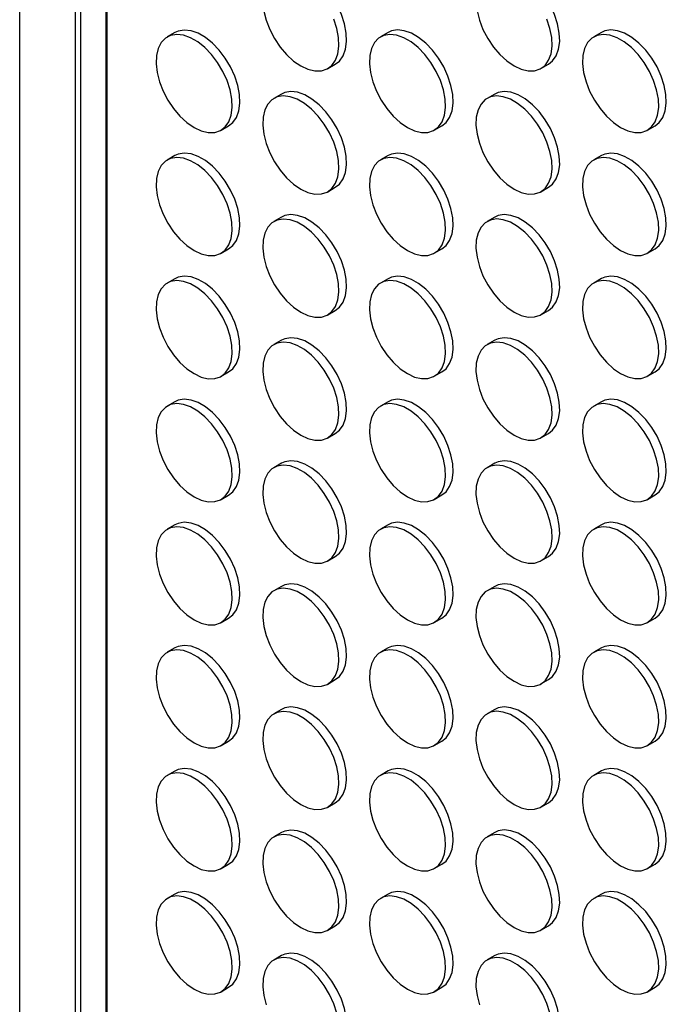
# Model space of a CAD drawing. Header units: millimetres. Extents: x 57 to 2457, y 57 to 1886.
# Tile 31 of 38: x 1918 to 2039, y 1509 to 1692. Entities that reach past the tile are written whole.
import ezdxf

# ---------------------------------------------------------------- set-up
doc = ezdxf.new("R2010")
doc.units = ezdxf.units.MM
doc.header["$LTSCALE"] = 9

msp = doc.modelspace()

# ---------------------------------------------------------------- linework, layer by layer
for p, q in [((1918.49, 793.442), (1918.49, 1846.126)), ((1928.88, 799.442), (1928.88, 1815.142)), ((1929.81, 1812.402), (1929.81, 799.98)), ((1934.506, 1800.477), (1934.506, 802.692)), ((1934.754, 802.835), (1934.754, 1798.362)), ((1947.291, 1689.768), (1945.876, 1688.952)), ((1986.889, 1689.772), (1985.474, 1688.956)), ((2026.487, 1689.776), (2025.072, 1688.96)), ((1975.675, 1683.065), (1977.089, 1683.881)), ((2015.272, 1683.068), (2016.687, 1683.885)), ((1967.09, 1678.339), (1965.675, 1677.522)), ((2006.688, 1678.343), (2005.273, 1677.526)), ((1955.876, 1671.631), (1957.29, 1672.448)), ((1995.474, 1671.635), (1996.888, 1672.451)), ((2035.071, 1671.639), (2036.486, 1672.455)), ((1947.291, 1666.905), (1945.876, 1666.089)), ((1986.889, 1666.909), (1985.474, 1666.093)), ((2026.487, 1666.913), (2025.072, 1666.096)), ((1975.675, 1660.201), (1977.089, 1661.018)), ((2015.272, 1660.205), (2016.687, 1661.022)), ((1967.09, 1655.476), (1965.675, 1654.659)), ((2006.688, 1655.479), (2005.273, 1654.663)), ((1955.876, 1648.768), (1957.29, 1649.584)), ((1995.474, 1648.772), (1996.888, 1649.588)), ((2035.071, 1648.775), (2036.486, 1649.592)), ((1947.291, 1644.042), (1945.876, 1643.226)), ((1986.889, 1644.046), (1985.474, 1643.23)), ((2026.487, 1644.05), (2025.072, 1643.233)), ((1975.675, 1637.338), (1977.089, 1638.155)), ((2015.272, 1637.342), (2016.687, 1638.158)), ((1967.09, 1632.613), (1965.675, 1631.796)), ((2006.688, 1632.616), (2005.273, 1631.8)), ((1955.876, 1625.905), (1957.29, 1626.721)), ((1995.474, 1625.909), (1996.888, 1626.725)), ((2035.071, 1625.912), (2036.486, 1626.729)), ((1947.291, 1621.179), (1945.876, 1620.363)), ((1986.889, 1621.183), (1985.474, 1620.366)), ((2026.487, 1621.187), (2025.072, 1620.37)), ((1975.675, 1614.475), (1977.089, 1615.292)), ((2015.272, 1614.479), (2016.687, 1615.295)), ((1967.09, 1609.749), (1965.675, 1608.933)), ((2006.688, 1609.753), (2005.273, 1608.937)), ((1955.876, 1603.042), (1957.29, 1603.858)), ((1995.474, 1603.045), (1996.888, 1603.862)), ((2035.071, 1603.049), (2036.486, 1603.866)), ((1947.291, 1598.316), (1945.876, 1597.5)), ((1986.889, 1598.32), (1985.474, 1597.503)), ((2026.487, 1598.323), (2025.072, 1597.507)), ((1975.675, 1591.612), (1977.089, 1592.428)), ((2015.272, 1591.616), (2016.687, 1592.432)), ((1967.09, 1586.886), (1965.675, 1586.07)), ((2006.688, 1586.89), (2005.273, 1586.074)), ((1955.876, 1580.179), (1957.29, 1580.995)), ((1995.474, 1580.182), (1996.888, 1580.999)), ((2035.071, 1580.186), (2036.486, 1581.002)), ((1947.291, 1575.453), (1945.876, 1574.636)), ((1986.889, 1575.457), (1985.474, 1574.64)), ((2026.487, 1575.46), (2025.072, 1574.644)), ((1975.675, 1568.749), (1977.089, 1569.565)), ((2015.272, 1568.753), (2016.687, 1569.569)), ((1967.09, 1564.023), (1965.675, 1563.207)), ((2006.688, 1564.027), (2005.273, 1563.21)), ((1955.876, 1557.315), (1957.29, 1558.132)), ((1995.474, 1557.319), (1996.888, 1558.136)), ((2035.071, 1557.323), (2036.486, 1558.139)), ((1947.291, 1552.59), (1945.876, 1551.773)), ((1986.889, 1552.593), (1985.474, 1551.777)), ((2026.487, 1552.597), (2025.072, 1551.781)), ((1975.675, 1545.886), (1977.089, 1546.702)), ((2015.272, 1545.889), (2016.687, 1546.706)), ((1967.09, 1541.16), (1965.675, 1540.344)), ((2006.688, 1541.164), (2005.273, 1540.347)), ((1955.876, 1534.452), (1957.29, 1535.269)), ((1995.474, 1534.456), (1996.888, 1535.272)), ((2035.071, 1534.46), (2036.486, 1535.276)), ((1947.291, 1529.727), (1945.876, 1528.91)), ((1986.889, 1529.73), (1985.474, 1528.914)), ((2026.487, 1529.734), (2025.072, 1528.918)), ((1975.675, 1523.023), (1977.089, 1523.839)), ((2015.272, 1523.026), (2016.687, 1523.843)), ((1967.09, 1518.297), (1965.675, 1517.48)), ((2006.688, 1518.301), (2005.273, 1517.484)), ((1955.876, 1511.589), (1957.29, 1512.406)), ((1995.474, 1511.593), (1996.888, 1512.409)), ((2035.071, 1511.597), (2036.486, 1512.413))]:
    msp.add_line(p, q)
at = {"flags": 128}
for points in [[(1977.089, 1683.881), (1977.849, 1684.48), (1978.521, 1685.436), (1978.961, 1686.649), (1979.152, 1688.075), (1979.088, 1689.663), (1978.771, 1691.355), (1978.213, 1693.089), (1977.433, 1694.804), (1976.46, 1696.437), (1975.329, 1697.929), (1974.081, 1699.226), (1972.761, 1700.282), (1971.417, 1701.058), (1970.097, 1701.526), (1968.849, 1701.67), (1967.718, 1701.483), (1967.09, 1701.202)], [(2016.687, 1683.885), (2017.447, 1684.484), (2018.119, 1685.44), (2018.559, 1686.653), (2018.75, 1688.079), (2018.686, 1689.667), (2018.369, 1691.358), (2017.811, 1693.093), (2017.031, 1694.807), (2016.058, 1696.44), (2014.927, 1697.932), (2013.679, 1699.23), (2012.359, 1700.286), (2011.015, 1701.062), (2009.695, 1701.53), (2008.447, 1701.673), (2007.316, 1701.487), (2006.688, 1701.206)], [(1963.803, 1693.767), (1964.243, 1692.046), (1964.915, 1690.314), (1965.795, 1688.632), (1966.852, 1687.063), (1968.047, 1685.662), (1969.337, 1684.48), (1970.675, 1683.56)], [(2003.401, 1693.771), (2003.841, 1692.05), (2004.513, 1690.317), (2005.393, 1688.636), (2006.45, 1687.066), (2007.645, 1685.665), (2008.935, 1684.483), (2010.273, 1683.563)], [(1970.675, 1683.56), (1972.013, 1682.935), (1973.303, 1682.627), (1974.498, 1682.649), (1975.555, 1682.999), (1976.435, 1683.663), (1977.107, 1684.62), (1977.547, 1685.833), (1977.738, 1687.259), (1977.674, 1688.847), (1977.357, 1690.538), (1976.799, 1692.273)], [(2010.273, 1683.563), (2011.611, 1682.938), (2012.901, 1682.631), (2014.096, 1682.653), (2015.152, 1683.002), (2016.033, 1683.667), (2016.705, 1684.624), (2017.145, 1685.837), (2017.336, 1687.263), (2017.272, 1688.85), (2016.955, 1690.542), (2016.397, 1692.276)], [(1957.29, 1672.448), (1958.05, 1673.046), (1958.722, 1674.003), (1959.162, 1675.216), (1959.353, 1676.642), (1959.289, 1678.23), (1958.972, 1679.921), (1958.414, 1681.656), (1957.634, 1683.37), (1956.661, 1685.003), (1955.53, 1686.495), (1954.282, 1687.793), (1952.962, 1688.848), (1951.618, 1689.624), (1950.298, 1690.093), (1949.05, 1690.236), (1947.919, 1690.05), (1947.291, 1689.768)], [(1996.888, 1672.451), (1997.648, 1673.05), (1998.32, 1674.007), (1998.76, 1675.22), (1998.951, 1676.646), (1998.887, 1678.233), (1998.57, 1679.925), (1998.012, 1681.659), (1997.232, 1683.374), (1996.259, 1685.007), (1995.128, 1686.499), (1993.88, 1687.796), (1992.56, 1688.852), (1991.216, 1689.628), (1989.896, 1690.096), (1988.648, 1690.24), (1987.517, 1690.054), (1986.889, 1689.772)], [(2036.486, 1672.455), (2037.246, 1673.054), (2037.918, 1674.01), (2038.358, 1675.223), (2038.549, 1676.649), (2038.485, 1678.237), (2038.168, 1679.929), (2037.61, 1681.663), (2036.83, 1683.378), (2035.857, 1685.011), (2034.726, 1686.503), (2033.478, 1687.8), (2032.158, 1688.856), (2030.814, 1689.632), (2029.494, 1690.1), (2028.246, 1690.244), (2027.115, 1690.057), (2026.487, 1689.776)], [(1950.876, 1672.126), (1952.214, 1671.501), (1953.504, 1671.194), (1954.699, 1671.216), (1955.756, 1671.565), (1956.636, 1672.23), (1957.308, 1673.186), (1957.748, 1674.4), (1957.939, 1675.826), (1957.875, 1677.413), (1957.558, 1679.105), (1957, 1680.839), (1956.22, 1682.554), (1955.247, 1684.187), (1954.116, 1685.679), (1952.868, 1686.976), (1951.548, 1688.032), (1950.204, 1688.808), (1948.884, 1689.276), (1947.636, 1689.42), (1946.505, 1689.233), (1945.532, 1688.724), (1944.752, 1687.909), (1944.194, 1686.82), (1943.877, 1685.494), (1943.813, 1683.98), (1944.004, 1682.334), (1944.444, 1680.613), (1945.116, 1678.88), (1945.996, 1677.199), (1947.053, 1675.629), (1948.248, 1674.228), (1949.538, 1673.046), (1950.876, 1672.126)], [(1990.474, 1672.13), (1991.812, 1671.505), (1993.102, 1671.198), (1994.297, 1671.219), (1995.354, 1671.569), (1996.234, 1672.234), (1996.906, 1673.19), (1997.346, 1674.403), (1997.537, 1675.829), (1997.473, 1677.417), (1997.156, 1679.108), (1996.598, 1680.843), (1995.818, 1682.558), (1994.845, 1684.19), (1993.714, 1685.683), (1992.466, 1686.98), (1991.146, 1688.036), (1989.802, 1688.812), (1988.482, 1689.28), (1987.234, 1689.424), (1986.103, 1689.237), (1985.13, 1688.728), (1984.35, 1687.913), (1983.792, 1686.823), (1983.475, 1685.498), (1983.411, 1683.984), (1983.602, 1682.337), (1984.042, 1680.616), (1984.714, 1678.884), (1985.594, 1677.203), (1986.651, 1675.633), (1987.846, 1674.232), (1989.136, 1673.05), (1990.474, 1672.13)], [(2030.072, 1672.134), (2031.41, 1671.509), (2032.7, 1671.201), (2033.895, 1671.223), (2034.951, 1671.573), (2035.832, 1672.238), (2036.504, 1673.194), (2036.944, 1674.407), (2037.135, 1675.833), (2037.071, 1677.421), (2036.754, 1679.112), (2036.196, 1680.847), (2035.416, 1682.561), (2034.443, 1684.194), (2033.312, 1685.686), (2032.064, 1686.984), (2030.744, 1688.039), (2029.4, 1688.815), (2028.08, 1689.284), (2026.832, 1689.427), (2025.701, 1689.241), (2024.728, 1688.731), (2023.948, 1687.917), (2023.39, 1686.827), (2023.073, 1685.502), (2023.009, 1683.988), (2023.2, 1682.341), (2023.64, 1680.62), (2024.312, 1678.888), (2025.192, 1677.206), (2026.249, 1675.637), (2027.444, 1674.236), (2028.734, 1673.054), (2030.072, 1672.134)], [(1970.675, 1660.696), (1972.013, 1660.072), (1973.303, 1659.764), (1974.498, 1659.786), (1975.555, 1660.135), (1976.435, 1660.8), (1977.107, 1661.757), (1977.547, 1662.97), (1977.738, 1664.396), (1977.674, 1665.983), (1977.357, 1667.675), (1976.799, 1669.409), (1976.019, 1671.124), (1975.046, 1672.757), (1973.915, 1674.249), (1972.667, 1675.546), (1971.347, 1676.602), (1970.003, 1677.378), (1968.683, 1677.847), (1967.435, 1677.99), (1966.304, 1677.804), (1965.331, 1677.294), (1964.551, 1676.48), (1963.993, 1675.39), (1963.676, 1674.064), (1963.612, 1672.551), (1963.803, 1670.904), (1964.243, 1669.183), (1964.915, 1667.451), (1965.795, 1665.769), (1966.852, 1664.2), (1968.047, 1662.799), (1969.337, 1661.617), (1970.675, 1660.696)], [(1977.089, 1661.018), (1977.849, 1661.617), (1978.521, 1662.573), (1978.961, 1663.786), (1979.152, 1665.212), (1979.088, 1666.8), (1978.771, 1668.491), (1978.213, 1670.226), (1977.433, 1671.941), (1976.46, 1673.573), (1975.329, 1675.066), (1974.081, 1676.363), (1972.761, 1677.419), (1971.417, 1678.195), (1970.097, 1678.663), (1968.849, 1678.807), (1967.718, 1678.62), (1967.09, 1678.339)], [(2010.273, 1660.7), (2011.611, 1660.075), (2012.901, 1659.768), (2014.096, 1659.79), (2015.152, 1660.139), (2016.033, 1660.804), (2016.705, 1661.76), (2017.145, 1662.974), (2017.336, 1664.4), (2017.272, 1665.987), (2016.955, 1667.679), (2016.397, 1669.413), (2015.617, 1671.128), (2014.644, 1672.761), (2013.513, 1674.253), (2012.265, 1675.55), (2010.945, 1676.606), (2009.601, 1677.382), (2008.281, 1677.85), (2007.033, 1677.994), (2005.902, 1677.807), (2004.929, 1677.298), (2004.149, 1676.483), (2003.591, 1675.394), (2003.274, 1674.068), (2003.21, 1672.554), (2003.401, 1670.908), (2003.841, 1669.187), (2004.513, 1667.454), (2005.393, 1665.773), (2006.45, 1664.203), (2007.645, 1662.802), (2008.935, 1661.62), (2010.273, 1660.7)], [(2016.687, 1661.022), (2017.447, 1661.62), (2018.119, 1662.577), (2018.559, 1663.79), (2018.75, 1665.216), (2018.686, 1666.804), (2018.369, 1668.495), (2017.811, 1670.23), (2017.031, 1671.944), (2016.058, 1673.577), (2014.927, 1675.069), (2013.679, 1676.367), (2012.359, 1677.422), (2011.015, 1678.198), (2009.695, 1678.667), (2008.447, 1678.81), (2007.316, 1678.624), (2006.688, 1678.343)], [(1950.876, 1649.263), (1952.214, 1648.638), (1953.504, 1648.331), (1954.699, 1648.352), (1955.756, 1648.702), (1956.636, 1649.367), (1957.308, 1650.323), (1957.748, 1651.536), (1957.939, 1652.963), (1957.875, 1654.55), (1957.558, 1656.242), (1957, 1657.976), (1956.22, 1659.691), (1955.247, 1661.324), (1954.116, 1662.816), (1952.868, 1664.113), (1951.548, 1665.169), (1950.204, 1665.945), (1948.884, 1666.413), (1947.636, 1666.557), (1946.505, 1666.37), (1945.532, 1665.861), (1944.752, 1665.046), (1944.194, 1663.957), (1943.877, 1662.631), (1943.813, 1661.117), (1944.004, 1659.47), (1944.444, 1657.75), (1945.116, 1656.017), (1945.996, 1654.336), (1947.053, 1652.766), (1948.248, 1651.365), (1949.538, 1650.183), (1950.876, 1649.263)], [(1957.29, 1649.584), (1958.05, 1650.183), (1958.722, 1651.14), (1959.162, 1652.353), (1959.353, 1653.779), (1959.289, 1655.366), (1958.972, 1657.058), (1958.414, 1658.792), (1957.634, 1660.507), (1956.661, 1662.14), (1955.53, 1663.632), (1954.282, 1664.929), (1952.962, 1665.985), (1951.618, 1666.761), (1950.298, 1667.23), (1949.05, 1667.373), (1947.919, 1667.187), (1947.291, 1666.905)], [(1990.474, 1649.267), (1991.812, 1648.642), (1993.102, 1648.335), (1994.297, 1648.356), (1995.354, 1648.706), (1996.234, 1649.371), (1996.906, 1650.327), (1997.346, 1651.54), (1997.537, 1652.966), (1997.473, 1654.554), (1997.156, 1656.245), (1996.598, 1657.98), (1995.818, 1659.694), (1994.845, 1661.327), (1993.714, 1662.819), (1992.466, 1664.117), (1991.146, 1665.173), (1989.802, 1665.949), (1988.482, 1666.417), (1987.234, 1666.56), (1986.103, 1666.374), (1985.13, 1665.864), (1984.35, 1665.05), (1983.792, 1663.96), (1983.475, 1662.635), (1983.411, 1661.121), (1983.602, 1659.474), (1984.042, 1657.753), (1984.714, 1656.021), (1985.594, 1654.34), (1986.651, 1652.77), (1987.846, 1651.369), (1989.136, 1650.187), (1990.474, 1649.267)], [(1996.888, 1649.588), (1997.648, 1650.187), (1998.32, 1651.143), (1998.76, 1652.357), (1998.951, 1653.783), (1998.887, 1655.37), (1998.57, 1657.062), (1998.012, 1658.796), (1997.232, 1660.511), (1996.259, 1662.144), (1995.128, 1663.636), (1993.88, 1664.933), (1992.56, 1665.989), (1991.216, 1666.765), (1989.896, 1667.233), (1988.648, 1667.377), (1987.517, 1667.19), (1986.889, 1666.909)], [(2030.072, 1649.27), (2031.41, 1648.646), (2032.7, 1648.338), (2033.895, 1648.36), (2034.951, 1648.709), (2035.832, 1649.374), (2036.504, 1650.331), (2036.944, 1651.544), (2037.135, 1652.97), (2037.071, 1654.557), (2036.754, 1656.249), (2036.196, 1657.983), (2035.416, 1659.698), (2034.443, 1661.331), (2033.312, 1662.823), (2032.064, 1664.12), (2030.744, 1665.176), (2029.4, 1665.952), (2028.08, 1666.421), (2026.832, 1666.564), (2025.701, 1666.378), (2024.728, 1665.868), (2023.948, 1665.054), (2023.39, 1663.964), (2023.073, 1662.638), (2023.009, 1661.125), (2023.2, 1659.478), (2023.64, 1657.757), (2024.312, 1656.025), (2025.192, 1654.343), (2026.249, 1652.774), (2027.444, 1651.373), (2028.734, 1650.191), (2030.072, 1649.27)], [(2036.486, 1649.592), (2037.246, 1650.191), (2037.918, 1651.147), (2038.358, 1652.36), (2038.549, 1653.786), (2038.485, 1655.374), (2038.168, 1657.065), (2037.61, 1658.8), (2036.83, 1660.515), (2035.857, 1662.147), (2034.726, 1663.64), (2033.478, 1664.937), (2032.158, 1665.993), (2030.814, 1666.769), (2029.494, 1667.237), (2028.246, 1667.381), (2027.115, 1667.194), (2026.487, 1666.913)], [(1977.089, 1638.155), (1977.849, 1638.754), (1978.521, 1639.71), (1978.961, 1640.923), (1979.152, 1642.349), (1979.088, 1643.937), (1978.771, 1645.628), (1978.213, 1647.363), (1977.433, 1649.077), (1976.46, 1650.71), (1975.329, 1652.202), (1974.081, 1653.5), (1972.761, 1654.556), (1971.417, 1655.332), (1970.097, 1655.8), (1968.849, 1655.943), (1967.718, 1655.757), (1967.09, 1655.476)], [(2016.687, 1638.158), (2017.447, 1638.757), (2018.119, 1639.714), (2018.559, 1640.927), (2018.75, 1642.353), (2018.686, 1643.94), (2018.369, 1645.632), (2017.811, 1647.366), (2017.031, 1649.081), (2016.058, 1650.714), (2014.927, 1652.206), (2013.679, 1653.503), (2012.359, 1654.559), (2011.015, 1655.335), (2009.695, 1655.804), (2008.447, 1655.947), (2007.316, 1655.761), (2006.688, 1655.479)], [(1970.675, 1637.833), (1972.013, 1637.208), (1973.303, 1636.901), (1974.498, 1636.923), (1975.555, 1637.272), (1976.435, 1637.937), (1977.107, 1638.894), (1977.547, 1640.107), (1977.738, 1641.533), (1977.674, 1643.12), (1977.357, 1644.812), (1976.799, 1646.546), (1976.019, 1648.261), (1975.046, 1649.894), (1973.915, 1651.386), (1972.667, 1652.683), (1971.347, 1653.739), (1970.003, 1654.515), (1968.683, 1654.983), (1967.435, 1655.127), (1966.304, 1654.941), (1965.331, 1654.431), (1964.551, 1653.617), (1963.993, 1652.527), (1963.676, 1651.201), (1963.612, 1649.688), (1963.803, 1648.041), (1964.243, 1646.32), (1964.915, 1644.587), (1965.795, 1642.906), (1966.852, 1641.336), (1968.047, 1639.935), (1969.337, 1638.753), (1970.675, 1637.833)], [(2010.273, 1637.837), (2011.611, 1637.212), (2012.901, 1636.905), (2014.096, 1636.926), (2015.152, 1637.276), (2016.033, 1637.941), (2016.705, 1638.897), (2017.145, 1640.11), (2017.336, 1641.537), (2017.272, 1643.124), (2016.955, 1644.816), (2016.397, 1646.55), (2015.617, 1648.265), (2014.644, 1649.898), (2013.513, 1651.39), (2012.265, 1652.687), (2010.945, 1653.743), (2009.601, 1654.519), (2008.281, 1654.987), (2007.033, 1655.131), (2005.902, 1654.944), (2004.929, 1654.435), (2004.149, 1653.62), (2003.591, 1652.531), (2003.274, 1651.205), (2003.21, 1649.691), (2003.401, 1648.044), (2003.841, 1646.324), (2004.513, 1644.591), (2005.393, 1642.91), (2006.45, 1641.34), (2007.645, 1639.939), (2008.935, 1638.757), (2010.273, 1637.837)], [(1957.29, 1626.721), (1958.05, 1627.32), (1958.722, 1628.277), (1959.162, 1629.49), (1959.353, 1630.916), (1959.289, 1632.503), (1958.972, 1634.195), (1958.414, 1635.929), (1957.634, 1637.644), (1956.661, 1639.277), (1955.53, 1640.769), (1954.282, 1642.066), (1952.962, 1643.122), (1951.618, 1643.898), (1950.298, 1644.366), (1949.05, 1644.51), (1947.919, 1644.324), (1947.291, 1644.042)], [(1996.888, 1626.725), (1997.648, 1627.324), (1998.32, 1628.28), (1998.76, 1629.493), (1998.951, 1630.919), (1998.887, 1632.507), (1998.57, 1634.199), (1998.012, 1635.933), (1997.232, 1637.648), (1996.259, 1639.281), (1995.128, 1640.773), (1993.88, 1642.07), (1992.56, 1643.126), (1991.216, 1643.902), (1989.896, 1644.37), (1988.648, 1644.514), (1987.517, 1644.327), (1986.889, 1644.046)], [(2036.486, 1626.729), (2037.246, 1627.328), (2037.918, 1628.284), (2038.358, 1629.497), (2038.549, 1630.923), (2038.485, 1632.511), (2038.168, 1634.202), (2037.61, 1635.937), (2036.83, 1637.651), (2035.857, 1639.284), (2034.726, 1640.776), (2033.478, 1642.074), (2032.158, 1643.13), (2030.814, 1643.906), (2029.494, 1644.374), (2028.246, 1644.517), (2027.115, 1644.331), (2026.487, 1644.05)], [(1950.876, 1626.4), (1952.214, 1625.775), (1953.504, 1625.468), (1954.699, 1625.489), (1955.756, 1625.839), (1956.636, 1626.504), (1957.308, 1627.46), (1957.748, 1628.673), (1957.939, 1630.099), (1957.875, 1631.687), (1957.558, 1633.378), (1957, 1635.113), (1956.22, 1636.828), (1955.247, 1638.46), (1954.116, 1639.953), (1952.868, 1641.25), (1951.548, 1642.306), (1950.204, 1643.082), (1948.884, 1643.55), (1947.636, 1643.694), (1946.505, 1643.507), (1945.532, 1642.998), (1944.752, 1642.183), (1944.194, 1641.093), (1943.877, 1639.768), (1943.813, 1638.254), (1944.004, 1636.607), (1944.444, 1634.886), (1945.116, 1633.154), (1945.996, 1631.473), (1947.053, 1629.903), (1948.248, 1628.502), (1949.538, 1627.32), (1950.876, 1626.4)], [(1990.474, 1626.404), (1991.812, 1625.779), (1993.102, 1625.471), (1994.297, 1625.493), (1995.354, 1625.843), (1996.234, 1626.507), (1996.906, 1627.464), (1997.346, 1628.677), (1997.537, 1630.103), (1997.473, 1631.691), (1997.156, 1633.382), (1996.598, 1635.117), (1995.818, 1636.831), (1994.845, 1638.464), (1993.714, 1639.956), (1992.466, 1641.254), (1991.146, 1642.309), (1989.802, 1643.085), (1988.482, 1643.554), (1987.234, 1643.697), (1986.103, 1643.511), (1985.13, 1643.001), (1984.35, 1642.187), (1983.792, 1641.097), (1983.475, 1639.772), (1983.411, 1638.258), (1983.602, 1636.611), (1984.042, 1634.89), (1984.714, 1633.158), (1985.594, 1631.476), (1986.651, 1629.907), (1987.846, 1628.506), (1989.136, 1627.324), (1990.474, 1626.404)], [(2030.072, 1626.407), (2031.41, 1625.782), (2032.7, 1625.475), (2033.895, 1625.497), (2034.951, 1625.846), (2035.832, 1626.511), (2036.504, 1627.468), (2036.944, 1628.681), (2037.135, 1630.107), (2037.071, 1631.694), (2036.754, 1633.386), (2036.196, 1635.12), (2035.416, 1636.835), (2034.443, 1638.468), (2033.312, 1639.96), (2032.064, 1641.257), (2030.744, 1642.313), (2029.4, 1643.089), (2028.08, 1643.557), (2026.832, 1643.701), (2025.701, 1643.515), (2024.728, 1643.005), (2023.948, 1642.191), (2023.39, 1641.101), (2023.073, 1639.775), (2023.009, 1638.262), (2023.2, 1636.615), (2023.64, 1634.894), (2024.312, 1633.161), (2025.192, 1631.48), (2026.249, 1629.91), (2027.444, 1628.509), (2028.734, 1627.327), (2030.072, 1626.407)], [(1970.675, 1614.97), (1972.013, 1614.345), (1973.303, 1614.038), (1974.498, 1614.06), (1975.555, 1614.409), (1976.435, 1615.074), (1977.107, 1616.03), (1977.547, 1617.244), (1977.738, 1618.67), (1977.674, 1620.257), (1977.357, 1621.949), (1976.799, 1623.683), (1976.019, 1625.398), (1975.046, 1627.031), (1973.915, 1628.523), (1972.667, 1629.82), (1971.347, 1630.876), (1970.003, 1631.652), (1968.683, 1632.12), (1967.435, 1632.264), (1966.304, 1632.077), (1965.331, 1631.568), (1964.551, 1630.753), (1963.993, 1629.664), (1963.676, 1628.338), (1963.612, 1626.824), (1963.803, 1625.178), (1964.243, 1623.457), (1964.915, 1621.724), (1965.795, 1620.043), (1966.852, 1618.473), (1968.047, 1617.072), (1969.337, 1615.89), (1970.675, 1614.97)], [(1977.089, 1615.292), (1977.849, 1615.89), (1978.521, 1616.847), (1978.961, 1618.06), (1979.152, 1619.486), (1979.088, 1621.074), (1978.771, 1622.765), (1978.213, 1624.5), (1977.433, 1626.214), (1976.46, 1627.847), (1975.329, 1629.339), (1974.081, 1630.637), (1972.761, 1631.692), (1971.417, 1632.468), (1970.097, 1632.937), (1968.849, 1633.08), (1967.718, 1632.894), (1967.09, 1632.613)], [(2010.273, 1614.974), (2011.611, 1614.349), (2012.901, 1614.042), (2014.096, 1614.063), (2015.152, 1614.413), (2016.033, 1615.078), (2016.705, 1616.034), (2017.145, 1617.247), (2017.336, 1618.673), (2017.272, 1620.261), (2016.955, 1621.952), (2016.397, 1623.687), (2015.617, 1625.402), (2014.644, 1627.034), (2013.513, 1628.527), (2012.265, 1629.824), (2010.945, 1630.88), (2009.601, 1631.656), (2008.281, 1632.124), (2007.033, 1632.268), (2005.902, 1632.081), (2004.929, 1631.572), (2004.149, 1630.757), (2003.591, 1629.667), (2003.274, 1628.342), (2003.21, 1626.828), (2003.401, 1625.181), (2003.841, 1623.46), (2004.513, 1621.728), (2005.393, 1620.047), (2006.45, 1618.477), (2007.645, 1617.076), (2008.935, 1615.894), (2010.273, 1614.974)], [(2016.687, 1615.295), (2017.447, 1615.894), (2018.119, 1616.851), (2018.559, 1618.064), (2018.75, 1619.49), (2018.686, 1621.077), (2018.369, 1622.769), (2017.811, 1624.503), (2017.031, 1626.218), (2016.058, 1627.851), (2014.927, 1629.343), (2013.679, 1630.64), (2012.359, 1631.696), (2011.015, 1632.472), (2009.695, 1632.94), (2008.447, 1633.084), (2007.316, 1632.898), (2006.688, 1632.616)], [(1950.876, 1603.537), (1952.214, 1602.912), (1953.504, 1602.605), (1954.699, 1602.626), (1955.756, 1602.976), (1956.636, 1603.641), (1957.308, 1604.597), (1957.748, 1605.81), (1957.939, 1607.236), (1957.875, 1608.824), (1957.558, 1610.515), (1957, 1612.25), (1956.22, 1613.964), (1955.247, 1615.597), (1954.116, 1617.089), (1952.868, 1618.387), (1951.548, 1619.443), (1950.204, 1620.219), (1948.884, 1620.687), (1947.636, 1620.83), (1946.505, 1620.644), (1945.532, 1620.134), (1944.752, 1619.32), (1944.194, 1618.23), (1943.877, 1616.905), (1943.813, 1615.391), (1944.004, 1613.744), (1944.444, 1612.023), (1945.116, 1610.291), (1945.996, 1608.61), (1947.053, 1607.04), (1948.248, 1605.639), (1949.538, 1604.457), (1950.876, 1603.537)], [(1957.29, 1603.858), (1958.05, 1604.457), (1958.722, 1605.413), (1959.162, 1606.627), (1959.353, 1608.053), (1959.289, 1609.64), (1958.972, 1611.332), (1958.414, 1613.066), (1957.634, 1614.781), (1956.661, 1616.414), (1955.53, 1617.906), (1954.282, 1619.203), (1952.962, 1620.259), (1951.618, 1621.035), (1950.298, 1621.503), (1949.05, 1621.647), (1947.919, 1621.46), (1947.291, 1621.179)], [(1990.474, 1603.54), (1991.812, 1602.916), (1993.102, 1602.608), (1994.297, 1602.63), (1995.354, 1602.979), (1996.234, 1603.644), (1996.906, 1604.601), (1997.346, 1605.814), (1997.537, 1607.24), (1997.473, 1608.827), (1997.156, 1610.519), (1996.598, 1612.253), (1995.818, 1613.968), (1994.845, 1615.601), (1993.714, 1617.093), (1992.466, 1618.39), (1991.146, 1619.446), (1989.802, 1620.222), (1988.482, 1620.691), (1987.234, 1620.834), (1986.103, 1620.648), (1985.13, 1620.138), (1984.35, 1619.324), (1983.792, 1618.234), (1983.475, 1616.908), (1983.411, 1615.395), (1983.602, 1613.748), (1984.042, 1612.027), (1984.714, 1610.295), (1985.594, 1608.613), (1986.651, 1607.044), (1987.846, 1605.643), (1989.136, 1604.461), (1990.474, 1603.54)], [(1996.888, 1603.862), (1997.648, 1604.461), (1998.32, 1605.417), (1998.76, 1606.63), (1998.951, 1608.056), (1998.887, 1609.644), (1998.57, 1611.335), (1998.012, 1613.07), (1997.232, 1614.785), (1996.259, 1616.417), (1995.128, 1617.91), (1993.88, 1619.207), (1992.56, 1620.263), (1991.216, 1621.039), (1989.896, 1621.507), (1988.648, 1621.651), (1987.517, 1621.464), (1986.889, 1621.183)], [(2030.072, 1603.544), (2031.41, 1602.919), (2032.7, 1602.612), (2033.895, 1602.634), (2034.951, 1602.983), (2035.832, 1603.648), (2036.504, 1604.604), (2036.944, 1605.818), (2037.135, 1607.244), (2037.071, 1608.831), (2036.754, 1610.523), (2036.196, 1612.257), (2035.416, 1613.972), (2034.443, 1615.605), (2033.312, 1617.097), (2032.064, 1618.394), (2030.744, 1619.45), (2029.4, 1620.226), (2028.08, 1620.694), (2026.832, 1620.838), (2025.701, 1620.651), (2024.728, 1620.142), (2023.948, 1619.327), (2023.39, 1618.238), (2023.073, 1616.912), (2023.009, 1615.398), (2023.2, 1613.752), (2023.64, 1612.031), (2024.312, 1610.298), (2025.192, 1608.617), (2026.249, 1607.047), (2027.444, 1605.646), (2028.734, 1604.464), (2030.072, 1603.544)], [(2036.486, 1603.866), (2037.246, 1604.464), (2037.918, 1605.421), (2038.358, 1606.634), (2038.549, 1608.06), (2038.485, 1609.648), (2038.168, 1611.339), (2037.61, 1613.074), (2036.83, 1614.788), (2035.857, 1616.421), (2034.726, 1617.913), (2033.478, 1619.211), (2032.158, 1620.266), (2030.814, 1621.042), (2029.494, 1621.511), (2028.246, 1621.654), (2027.115, 1621.468), (2026.487, 1621.187)], [(1977.089, 1592.428), (1977.849, 1593.027), (1978.521, 1593.984), (1978.961, 1595.197), (1979.152, 1596.623), (1979.088, 1598.21), (1978.771, 1599.902), (1978.213, 1601.636), (1977.433, 1603.351), (1976.46, 1604.984), (1975.329, 1606.476), (1974.081, 1607.773), (1972.761, 1608.829), (1971.417, 1609.605), (1970.097, 1610.074), (1968.849, 1610.217), (1967.718, 1610.031), (1967.09, 1609.749)], [(2016.687, 1592.432), (2017.447, 1593.031), (2018.119, 1593.987), (2018.559, 1595.201), (2018.75, 1596.627), (2018.686, 1598.214), (2018.369, 1599.906), (2017.811, 1601.64), (2017.031, 1603.355), (2016.058, 1604.988), (2014.927, 1606.48), (2013.679, 1607.777), (2012.359, 1608.833), (2011.015, 1609.609), (2009.695, 1610.077), (2008.447, 1610.221), (2007.316, 1610.034), (2006.688, 1609.753)], [(1970.675, 1592.107), (1972.013, 1591.482), (1973.303, 1591.175), (1974.498, 1591.196), (1975.555, 1591.546), (1976.435, 1592.211), (1977.107, 1593.167), (1977.547, 1594.38), (1977.738, 1595.807), (1977.674, 1597.394), (1977.357, 1599.086), (1976.799, 1600.82), (1976.019, 1602.535), (1975.046, 1604.168), (1973.915, 1605.66), (1972.667, 1606.957), (1971.347, 1608.013), (1970.003, 1608.789), (1968.683, 1609.257), (1967.435, 1609.401), (1966.304, 1609.214), (1965.331, 1608.705), (1964.551, 1607.89), (1963.993, 1606.801), (1963.676, 1605.475), (1963.612, 1603.961), (1963.803, 1602.314), (1964.243, 1600.594), (1964.915, 1598.861), (1965.795, 1597.18), (1966.852, 1595.61), (1968.047, 1594.209), (1969.337, 1593.027), (1970.675, 1592.107)], [(2010.273, 1592.111), (2011.611, 1591.486), (2012.901, 1591.179), (2014.096, 1591.2), (2015.152, 1591.55), (2016.033, 1592.215), (2016.705, 1593.171), (2017.145, 1594.384), (2017.336, 1595.81), (2017.272, 1597.398), (2016.955, 1599.089), (2016.397, 1600.824), (2015.617, 1602.538), (2014.644, 1604.171), (2013.513, 1605.663), (2012.265, 1606.961), (2010.945, 1608.017), (2009.601, 1608.793), (2008.281, 1609.261), (2007.033, 1609.404), (2005.902, 1609.218), (2004.929, 1608.708), (2004.149, 1607.894), (2003.591, 1606.804), (2003.274, 1605.479), (2003.21, 1603.965), (2003.401, 1602.318), (2003.841, 1600.597), (2004.513, 1598.865), (2005.393, 1597.184), (2006.45, 1595.614), (2007.645, 1594.213), (2008.935, 1593.031), (2010.273, 1592.111)], [(1957.29, 1580.995), (1958.05, 1581.594), (1958.722, 1582.55), (1959.162, 1583.763), (1959.353, 1585.189), (1959.289, 1586.777), (1958.972, 1588.469), (1958.414, 1590.203), (1957.634, 1591.918), (1956.661, 1593.551), (1955.53, 1595.043), (1954.282, 1596.34), (1952.962, 1597.396), (1951.618, 1598.172), (1950.298, 1598.64), (1949.05, 1598.784), (1947.919, 1598.597), (1947.291, 1598.316)], [(1996.888, 1580.999), (1997.648, 1581.598), (1998.32, 1582.554), (1998.76, 1583.767), (1998.951, 1585.193), (1998.887, 1586.781), (1998.57, 1588.472), (1998.012, 1590.207), (1997.232, 1591.921), (1996.259, 1593.554), (1995.128, 1595.046), (1993.88, 1596.344), (1992.56, 1597.4), (1991.216, 1598.176), (1989.896, 1598.644), (1988.648, 1598.787), (1987.517, 1598.601), (1986.889, 1598.32)], [(2036.486, 1581.002), (2037.246, 1581.601), (2037.918, 1582.558), (2038.358, 1583.771), (2038.549, 1585.197), (2038.485, 1586.784), (2038.168, 1588.476), (2037.61, 1590.21), (2036.83, 1591.925), (2035.857, 1593.558), (2034.726, 1595.05), (2033.478, 1596.347), (2032.158, 1597.403), (2030.814, 1598.179), (2029.494, 1598.648), (2028.246, 1598.791), (2027.115, 1598.605), (2026.487, 1598.323)], [(1950.876, 1580.674), (1952.214, 1580.049), (1953.504, 1579.741), (1954.699, 1579.763), (1955.756, 1580.113), (1956.636, 1580.777), (1957.308, 1581.734), (1957.748, 1582.947), (1957.939, 1584.373), (1957.875, 1585.961), (1957.558, 1587.652), (1957, 1589.387), (1956.22, 1591.101), (1955.247, 1592.734), (1954.116, 1594.226), (1952.868, 1595.524), (1951.548, 1596.579), (1950.204, 1597.355), (1948.884, 1597.824), (1947.636, 1597.967), (1946.505, 1597.781), (1945.532, 1597.271), (1944.752, 1596.457), (1944.194, 1595.367), (1943.877, 1594.042), (1943.813, 1592.528), (1944.004, 1590.881), (1944.444, 1589.16), (1945.116, 1587.428), (1945.996, 1585.746), (1947.053, 1584.177), (1948.248, 1582.776), (1949.538, 1581.594), (1950.876, 1580.674)], [(1990.474, 1580.677), (1991.812, 1580.052), (1993.102, 1579.745), (1994.297, 1579.767), (1995.354, 1580.116), (1996.234, 1580.781), (1996.906, 1581.738), (1997.346, 1582.951), (1997.537, 1584.377), (1997.473, 1585.964), (1997.156, 1587.656), (1996.598, 1589.39), (1995.818, 1591.105), (1994.845, 1592.738), (1993.714, 1594.23), (1992.466, 1595.527), (1991.146, 1596.583), (1989.802, 1597.359), (1988.482, 1597.827), (1987.234, 1597.971), (1986.103, 1597.785), (1985.13, 1597.275), (1984.35, 1596.461), (1983.792, 1595.371), (1983.475, 1594.045), (1983.411, 1592.532), (1983.602, 1590.885), (1984.042, 1589.164), (1984.714, 1587.431), (1985.594, 1585.75), (1986.651, 1584.18), (1987.846, 1582.779), (1989.136, 1581.597), (1990.474, 1580.677)], [(2030.072, 1580.681), (2031.41, 1580.056), (2032.7, 1579.749), (2033.895, 1579.77), (2034.951, 1580.12), (2035.832, 1580.785), (2036.504, 1581.741), (2036.944, 1582.954), (2037.135, 1584.381), (2037.071, 1585.968), (2036.754, 1587.66), (2036.196, 1589.394), (2035.416, 1591.109), (2034.443, 1592.742), (2033.312, 1594.234), (2032.064, 1595.531), (2030.744, 1596.587), (2029.4, 1597.363), (2028.08, 1597.831), (2026.832, 1597.975), (2025.701, 1597.788), (2024.728, 1597.279), (2023.948, 1596.464), (2023.39, 1595.375), (2023.073, 1594.049), (2023.009, 1592.535), (2023.2, 1590.888), (2023.64, 1589.168), (2024.312, 1587.435), (2025.192, 1585.754), (2026.249, 1584.184), (2027.444, 1582.783), (2028.734, 1581.601), (2030.072, 1580.681)], [(1970.675, 1569.244), (1972.013, 1568.619), (1973.303, 1568.312), (1974.498, 1568.333), (1975.555, 1568.683), (1976.435, 1569.348), (1977.107, 1570.304), (1977.547, 1571.517), (1977.738, 1572.943), (1977.674, 1574.531), (1977.357, 1576.222), (1976.799, 1577.957), (1976.019, 1579.672), (1975.046, 1581.304), (1973.915, 1582.797), (1972.667, 1584.094), (1971.347, 1585.15), (1970.003, 1585.926), (1968.683, 1586.394), (1967.435, 1586.538), (1966.304, 1586.351), (1965.331, 1585.842), (1964.551, 1585.027), (1963.993, 1583.937), (1963.676, 1582.612), (1963.612, 1581.098), (1963.803, 1579.451), (1964.243, 1577.73), (1964.915, 1575.998), (1965.795, 1574.317), (1966.852, 1572.747), (1968.047, 1571.346), (1969.337, 1570.164), (1970.675, 1569.244)], [(1977.089, 1569.565), (1977.849, 1570.164), (1978.521, 1571.121), (1978.961, 1572.334), (1979.152, 1573.76), (1979.088, 1575.347), (1978.771, 1577.039), (1978.213, 1578.773), (1977.433, 1580.488), (1976.46, 1582.121), (1975.329, 1583.613), (1974.081, 1584.91), (1972.761, 1585.966), (1971.417, 1586.742), (1970.097, 1587.21), (1968.849, 1587.354), (1967.718, 1587.168), (1967.09, 1586.886)], [(2010.273, 1569.248), (2011.611, 1568.623), (2012.901, 1568.315), (2014.096, 1568.337), (2015.152, 1568.687), (2016.033, 1569.352), (2016.705, 1570.308), (2017.145, 1571.521), (2017.336, 1572.947), (2017.272, 1574.535), (2016.955, 1576.226), (2016.397, 1577.961), (2015.617, 1579.675), (2014.644, 1581.308), (2013.513, 1582.8), (2012.265, 1584.098), (2010.945, 1585.153), (2009.601, 1585.929), (2008.281, 1586.398), (2007.033, 1586.541), (2005.902, 1586.355), (2004.929, 1585.845), (2004.149, 1585.031), (2003.591, 1583.941), (2003.274, 1582.616), (2003.21, 1581.102), (2003.401, 1579.455), (2003.841, 1577.734), (2004.513, 1576.002), (2005.393, 1574.32), (2006.45, 1572.751), (2007.645, 1571.35), (2008.935, 1570.168), (2010.273, 1569.248)], [(2016.687, 1569.569), (2017.447, 1570.168), (2018.119, 1571.124), (2018.559, 1572.337), (2018.75, 1573.763), (2018.686, 1575.351), (2018.369, 1577.043), (2017.811, 1578.777), (2017.031, 1580.492), (2016.058, 1582.125), (2014.927, 1583.617), (2013.679, 1584.914), (2012.359, 1585.97), (2011.015, 1586.746), (2009.695, 1587.214), (2008.447, 1587.358), (2007.316, 1587.171), (2006.688, 1586.89)], [(1950.876, 1557.81), (1952.214, 1557.186), (1953.504, 1556.878), (1954.699, 1556.9), (1955.756, 1557.249), (1956.636, 1557.914), (1957.308, 1558.871), (1957.748, 1560.084), (1957.939, 1561.51), (1957.875, 1563.097), (1957.558, 1564.789), (1957, 1566.523), (1956.22, 1568.238), (1955.247, 1569.871), (1954.116, 1571.363), (1952.868, 1572.66), (1951.548, 1573.716), (1950.204, 1574.492), (1948.884, 1574.961), (1947.636, 1575.104), (1946.505, 1574.918), (1945.532, 1574.408), (1944.752, 1573.594), (1944.194, 1572.504), (1943.877, 1571.178), (1943.813, 1569.665), (1944.004, 1568.018), (1944.444, 1566.297), (1945.116, 1564.565), (1945.996, 1562.883), (1947.053, 1561.314), (1948.248, 1559.913), (1949.538, 1558.731), (1950.876, 1557.81)], [(1957.29, 1558.132), (1958.05, 1558.731), (1958.722, 1559.687), (1959.162, 1560.9), (1959.353, 1562.326), (1959.289, 1563.914), (1958.972, 1565.605), (1958.414, 1567.34), (1957.634, 1569.055), (1956.661, 1570.687), (1955.53, 1572.18), (1954.282, 1573.477), (1952.962, 1574.533), (1951.618, 1575.309), (1950.298, 1575.777), (1949.05, 1575.921), (1947.919, 1575.734), (1947.291, 1575.453)], [(1990.474, 1557.814), (1991.812, 1557.189), (1993.102, 1556.882), (1994.297, 1556.904), (1995.354, 1557.253), (1996.234, 1557.918), (1996.906, 1558.874), (1997.346, 1560.088), (1997.537, 1561.514), (1997.473, 1563.101), (1997.156, 1564.793), (1996.598, 1566.527), (1995.818, 1568.242), (1994.845, 1569.875), (1993.714, 1571.367), (1992.466, 1572.664), (1991.146, 1573.72), (1989.802, 1574.496), (1988.482, 1574.964), (1987.234, 1575.108), (1986.103, 1574.921), (1985.13, 1574.412), (1984.35, 1573.597), (1983.792, 1572.508), (1983.475, 1571.182), (1983.411, 1569.668), (1983.602, 1568.022), (1984.042, 1566.301), (1984.714, 1564.568), (1985.594, 1562.887), (1986.651, 1561.317), (1987.846, 1559.916), (1989.136, 1558.734), (1990.474, 1557.814)], [(1996.888, 1558.136), (1997.648, 1558.734), (1998.32, 1559.691), (1998.76, 1560.904), (1998.951, 1562.33), (1998.887, 1563.918), (1998.57, 1565.609), (1998.012, 1567.344), (1997.232, 1569.058), (1996.259, 1570.691), (1995.128, 1572.183), (1993.88, 1573.481), (1992.56, 1574.536), (1991.216, 1575.312), (1989.896, 1575.781), (1988.648, 1575.924), (1987.517, 1575.738), (1986.889, 1575.457)], [(2030.072, 1557.818), (2031.41, 1557.193), (2032.7, 1556.886), (2033.895, 1556.907), (2034.951, 1557.257), (2035.832, 1557.922), (2036.504, 1558.878), (2036.944, 1560.091), (2037.135, 1561.517), (2037.071, 1563.105), (2036.754, 1564.796), (2036.196, 1566.531), (2035.416, 1568.246), (2034.443, 1569.878), (2033.312, 1571.371), (2032.064, 1572.668), (2030.744, 1573.724), (2029.4, 1574.5), (2028.08, 1574.968), (2026.832, 1575.112), (2025.701, 1574.925), (2024.728, 1574.416), (2023.948, 1573.601), (2023.39, 1572.511), (2023.073, 1571.186), (2023.009, 1569.672), (2023.2, 1568.025), (2023.64, 1566.304), (2024.312, 1564.572), (2025.192, 1562.891), (2026.249, 1561.321), (2027.444, 1559.92), (2028.734, 1558.738), (2030.072, 1557.818)], [(2036.486, 1558.139), (2037.246, 1558.738), (2037.918, 1559.695), (2038.358, 1560.908), (2038.549, 1562.334), (2038.485, 1563.921), (2038.168, 1565.613), (2037.61, 1567.347), (2036.83, 1569.062), (2035.857, 1570.695), (2034.726, 1572.187), (2033.478, 1573.484), (2032.158, 1574.54), (2030.814, 1575.316), (2029.494, 1575.784), (2028.246, 1575.928), (2027.115, 1575.742), (2026.487, 1575.46)], [(1977.089, 1546.702), (1977.849, 1547.301), (1978.521, 1548.257), (1978.961, 1549.471), (1979.152, 1550.897), (1979.088, 1552.484), (1978.771, 1554.176), (1978.213, 1555.91), (1977.433, 1557.625), (1976.46, 1559.258), (1975.329, 1560.75), (1974.081, 1562.047), (1972.761, 1563.103), (1971.417, 1563.879), (1970.097, 1564.347), (1968.849, 1564.491), (1967.718, 1564.304), (1967.09, 1564.023)], [(2016.687, 1546.706), (2017.447, 1547.305), (2018.119, 1548.261), (2018.559, 1549.474), (2018.75, 1550.9), (2018.686, 1552.488), (2018.369, 1554.179), (2017.811, 1555.914), (2017.031, 1557.629), (2016.058, 1559.261), (2014.927, 1560.754), (2013.679, 1562.051), (2012.359, 1563.107), (2011.015, 1563.883), (2009.695, 1564.351), (2008.447, 1564.495), (2007.316, 1564.308), (2006.688, 1564.027)], [(1970.675, 1546.381), (1972.013, 1545.756), (1973.303, 1545.449), (1974.498, 1545.47), (1975.555, 1545.82), (1976.435, 1546.485), (1977.107, 1547.441), (1977.547, 1548.654), (1977.738, 1550.08), (1977.674, 1551.668), (1977.357, 1553.359), (1976.799, 1555.094), (1976.019, 1556.808), (1975.046, 1558.441), (1973.915, 1559.933), (1972.667, 1561.231), (1971.347, 1562.287), (1970.003, 1563.063), (1968.683, 1563.531), (1967.435, 1563.674), (1966.304, 1563.488), (1965.331, 1562.978), (1964.551, 1562.164), (1963.993, 1561.074), (1963.676, 1559.749), (1963.612, 1558.235), (1963.803, 1556.588), (1964.243, 1554.867), (1964.915, 1553.135), (1965.795, 1551.454), (1966.852, 1549.884), (1968.047, 1548.483), (1969.337, 1547.301), (1970.675, 1546.381)], [(2010.273, 1546.384), (2011.611, 1545.76), (2012.901, 1545.452), (2014.096, 1545.474), (2015.152, 1545.823), (2016.033, 1546.488), (2016.705, 1547.445), (2017.145, 1548.658), (2017.336, 1550.084), (2017.272, 1551.671), (2016.955, 1553.363), (2016.397, 1555.097), (2015.617, 1556.812), (2014.644, 1558.445), (2013.513, 1559.937), (2012.265, 1561.234), (2010.945, 1562.29), (2009.601, 1563.066), (2008.281, 1563.535), (2007.033, 1563.678), (2005.902, 1563.492), (2004.929, 1562.982), (2004.149, 1562.168), (2003.591, 1561.078), (2003.274, 1559.752), (2003.21, 1558.239), (2003.401, 1556.592), (2003.841, 1554.871), (2004.513, 1553.139), (2005.393, 1551.457), (2006.45, 1549.888), (2007.645, 1548.487), (2008.935, 1547.305), (2010.273, 1546.384)], [(1957.29, 1535.269), (1958.05, 1535.868), (1958.722, 1536.824), (1959.162, 1538.037), (1959.353, 1539.463), (1959.289, 1541.051), (1958.972, 1542.742), (1958.414, 1544.477), (1957.634, 1546.191), (1956.661, 1547.824), (1955.53, 1549.316), (1954.282, 1550.614), (1952.962, 1551.67), (1951.618, 1552.446), (1950.298, 1552.914), (1949.05, 1553.057), (1947.919, 1552.871), (1947.291, 1552.59)], [(1996.888, 1535.272), (1997.648, 1535.871), (1998.32, 1536.828), (1998.76, 1538.041), (1998.951, 1539.467), (1998.887, 1541.054), (1998.57, 1542.746), (1998.012, 1544.48), (1997.232, 1546.195), (1996.259, 1547.828), (1995.128, 1549.32), (1993.88, 1550.617), (1992.56, 1551.673), (1991.216, 1552.449), (1989.896, 1552.918), (1988.648, 1553.061), (1987.517, 1552.875), (1986.889, 1552.593)], [(2036.486, 1535.276), (2037.246, 1535.875), (2037.918, 1536.831), (2038.358, 1538.045), (2038.549, 1539.471), (2038.485, 1541.058), (2038.168, 1542.75), (2037.61, 1544.484), (2036.83, 1546.199), (2035.857, 1547.832), (2034.726, 1549.324), (2033.478, 1550.621), (2032.158, 1551.677), (2030.814, 1552.453), (2029.494, 1552.921), (2028.246, 1553.065), (2027.115, 1552.878), (2026.487, 1552.597)], [(1950.876, 1534.947), (1952.214, 1534.322), (1953.504, 1534.015), (1954.699, 1534.037), (1955.756, 1534.386), (1956.636, 1535.051), (1957.308, 1536.008), (1957.748, 1537.221), (1957.939, 1538.647), (1957.875, 1540.234), (1957.558, 1541.926), (1957, 1543.66), (1956.22, 1545.375), (1955.247, 1547.008), (1954.116, 1548.5), (1952.868, 1549.797), (1951.548, 1550.853), (1950.204, 1551.629), (1948.884, 1552.097), (1947.636, 1552.241), (1946.505, 1552.055), (1945.532, 1551.545), (1944.752, 1550.731), (1944.194, 1549.641), (1943.877, 1548.315), (1943.813, 1546.802), (1944.004, 1545.155), (1944.444, 1543.434), (1945.116, 1541.701), (1945.996, 1540.02), (1947.053, 1538.45), (1948.248, 1537.049), (1949.538, 1535.867), (1950.876, 1534.947)], [(1990.474, 1534.951), (1991.812, 1534.326), (1993.102, 1534.019), (1994.297, 1534.04), (1995.354, 1534.39), (1996.234, 1535.055), (1996.906, 1536.011), (1997.346, 1537.224), (1997.537, 1538.651), (1997.473, 1540.238), (1997.156, 1541.93), (1996.598, 1543.664), (1995.818, 1545.379), (1994.845, 1547.012), (1993.714, 1548.504), (1992.466, 1549.801), (1991.146, 1550.857), (1989.802, 1551.633), (1988.482, 1552.101), (1987.234, 1552.245), (1986.103, 1552.058), (1985.13, 1551.549), (1984.35, 1550.734), (1983.792, 1549.645), (1983.475, 1548.319), (1983.411, 1546.805), (1983.602, 1545.158), (1984.042, 1543.438), (1984.714, 1541.705), (1985.594, 1540.024), (1986.651, 1538.454), (1987.846, 1537.053), (1989.136, 1535.871), (1990.474, 1534.951)], [(2030.072, 1534.955), (2031.41, 1534.33), (2032.7, 1534.023), (2033.895, 1534.044), (2034.951, 1534.394), (2035.832, 1535.059), (2036.504, 1536.015), (2036.944, 1537.228), (2037.135, 1538.654), (2037.071, 1540.242), (2036.754, 1541.933), (2036.196, 1543.668), (2035.416, 1545.382), (2034.443, 1547.015), (2033.312, 1548.507), (2032.064, 1549.805), (2030.744, 1550.861), (2029.4, 1551.637), (2028.08, 1552.105), (2026.832, 1552.248), (2025.701, 1552.062), (2024.728, 1551.552), (2023.948, 1550.738), (2023.39, 1549.648), (2023.073, 1548.323), (2023.009, 1546.809), (2023.2, 1545.162), (2023.64, 1543.441), (2024.312, 1541.709), (2025.192, 1540.028), (2026.249, 1538.458), (2027.444, 1537.057), (2028.734, 1535.875), (2030.072, 1534.955)], [(1970.675, 1523.518), (1972.013, 1522.893), (1973.303, 1522.585), (1974.498, 1522.607), (1975.555, 1522.957), (1976.435, 1523.621), (1977.107, 1524.578), (1977.547, 1525.791), (1977.738, 1527.217), (1977.674, 1528.805), (1977.357, 1530.496), (1976.799, 1532.231), (1976.019, 1533.945), (1975.046, 1535.578), (1973.915, 1537.07), (1972.667, 1538.368), (1971.347, 1539.423), (1970.003, 1540.199), (1968.683, 1540.668), (1967.435, 1540.811), (1966.304, 1540.625), (1965.331, 1540.115), (1964.551, 1539.301), (1963.993, 1538.211), (1963.676, 1536.886), (1963.612, 1535.372), (1963.803, 1533.725), (1964.243, 1532.004), (1964.915, 1530.272), (1965.795, 1528.59), (1966.852, 1527.021), (1968.047, 1525.62), (1969.337, 1524.438), (1970.675, 1523.518)], [(1977.089, 1523.839), (1977.849, 1524.438), (1978.521, 1525.394), (1978.961, 1526.607), (1979.152, 1528.033), (1979.088, 1529.621), (1978.771, 1531.313), (1978.213, 1533.047), (1977.433, 1534.762), (1976.46, 1536.395), (1975.329, 1537.887), (1974.081, 1539.184), (1972.761, 1540.24), (1971.417, 1541.016), (1970.097, 1541.484), (1968.849, 1541.628), (1967.718, 1541.441), (1967.09, 1541.16)], [(2010.273, 1523.521), (2011.611, 1522.896), (2012.901, 1522.589), (2014.096, 1522.611), (2015.152, 1522.96), (2016.033, 1523.625), (2016.705, 1524.582), (2017.145, 1525.795), (2017.336, 1527.221), (2017.272, 1528.808), (2016.955, 1530.5), (2016.397, 1532.234), (2015.617, 1533.949), (2014.644, 1535.582), (2013.513, 1537.074), (2012.265, 1538.371), (2010.945, 1539.427), (2009.601, 1540.203), (2008.281, 1540.671), (2007.033, 1540.815), (2005.902, 1540.629), (2004.929, 1540.119), (2004.149, 1539.305), (2003.591, 1538.215), (2003.274, 1536.889), (2003.21, 1535.376), (2003.401, 1533.729), (2003.841, 1532.008), (2004.513, 1530.275), (2005.393, 1528.594), (2006.45, 1527.024), (2007.645, 1525.623), (2008.935, 1524.441), (2010.273, 1523.521)], [(2016.687, 1523.843), (2017.447, 1524.442), (2018.119, 1525.398), (2018.559, 1526.611), (2018.75, 1528.037), (2018.686, 1529.625), (2018.369, 1531.316), (2017.811, 1533.051), (2017.031, 1534.765), (2016.058, 1536.398), (2014.927, 1537.89), (2013.679, 1539.188), (2012.359, 1540.244), (2011.015, 1541.02), (2009.695, 1541.488), (2008.447, 1541.631), (2007.316, 1541.445), (2006.688, 1541.164)], [(1950.876, 1512.084), (1952.214, 1511.459), (1953.504, 1511.152), (1954.699, 1511.174), (1955.756, 1511.523), (1956.636, 1512.188), (1957.308, 1513.144), (1957.748, 1514.358), (1957.939, 1515.784), (1957.875, 1517.371), (1957.558, 1519.063), (1957, 1520.797), (1956.22, 1522.512), (1955.247, 1524.145), (1954.116, 1525.637), (1952.868, 1526.934), (1951.548, 1527.99), (1950.204, 1528.766), (1948.884, 1529.234), (1947.636, 1529.378), (1946.505, 1529.191), (1945.532, 1528.682), (1944.752, 1527.867), (1944.194, 1526.778), (1943.877, 1525.452), (1943.813, 1523.938), (1944.004, 1522.292), (1944.444, 1520.571), (1945.116, 1518.838), (1945.996, 1517.157), (1947.053, 1515.587), (1948.248, 1514.186), (1949.538, 1513.004), (1950.876, 1512.084)], [(1957.29, 1512.406), (1958.05, 1513.004), (1958.722, 1513.961), (1959.162, 1515.174), (1959.353, 1516.6), (1959.289, 1518.188), (1958.972, 1519.879), (1958.414, 1521.614), (1957.634, 1523.328), (1956.661, 1524.961), (1955.53, 1526.453), (1954.282, 1527.751), (1952.962, 1528.806), (1951.618, 1529.582), (1950.298, 1530.051), (1949.05, 1530.194), (1947.919, 1530.008), (1947.291, 1529.727)], [(1990.474, 1512.088), (1991.812, 1511.463), (1993.102, 1511.156), (1994.297, 1511.177), (1995.354, 1511.527), (1996.234, 1512.192), (1996.906, 1513.148), (1997.346, 1514.361), (1997.537, 1515.787), (1997.473, 1517.375), (1997.156, 1519.066), (1996.598, 1520.801), (1995.818, 1522.516), (1994.845, 1524.148), (1993.714, 1525.641), (1992.466, 1526.938), (1991.146, 1527.994), (1989.802, 1528.77), (1988.482, 1529.238), (1987.234, 1529.382), (1986.103, 1529.195), (1985.13, 1528.686), (1984.35, 1527.871), (1983.792, 1526.781), (1983.475, 1525.456), (1983.411, 1523.942), (1983.602, 1522.295), (1984.042, 1520.574), (1984.714, 1518.842), (1985.594, 1517.161), (1986.651, 1515.591), (1987.846, 1514.19), (1989.136, 1513.008), (1990.474, 1512.088)], [(1996.888, 1512.409), (1997.648, 1513.008), (1998.32, 1513.965), (1998.76, 1515.178), (1998.951, 1516.604), (1998.887, 1518.191), (1998.57, 1519.883), (1998.012, 1521.617), (1997.232, 1523.332), (1996.259, 1524.965), (1995.128, 1526.457), (1993.88, 1527.754), (1992.56, 1528.81), (1991.216, 1529.586), (1989.896, 1530.054), (1988.648, 1530.198), (1987.517, 1530.012), (1986.889, 1529.73)], [(2030.072, 1512.092), (2031.41, 1511.467), (2032.7, 1511.159), (2033.895, 1511.181), (2034.951, 1511.531), (2035.832, 1512.196), (2036.504, 1513.152), (2036.944, 1514.365), (2037.135, 1515.791), (2037.071, 1517.379), (2036.754, 1519.07), (2036.196, 1520.805), (2035.416, 1522.519), (2034.443, 1524.152), (2033.312, 1525.644), (2032.064, 1526.942), (2030.744, 1527.997), (2029.4, 1528.773), (2028.08, 1529.242), (2026.832, 1529.385), (2025.701, 1529.199), (2024.728, 1528.689), (2023.948, 1527.875), (2023.39, 1526.785), (2023.073, 1525.46), (2023.009, 1523.946), (2023.2, 1522.299), (2023.64, 1520.578), (2024.312, 1518.846), (2025.192, 1517.164), (2026.249, 1515.595), (2027.444, 1514.194), (2028.734, 1513.012), (2030.072, 1512.092)], [(2036.486, 1512.413), (2037.246, 1513.012), (2037.918, 1513.968), (2038.358, 1515.181), (2038.549, 1516.608), (2038.485, 1518.195), (2038.168, 1519.887), (2037.61, 1521.621), (2036.83, 1523.336), (2035.857, 1524.969), (2034.726, 1526.461), (2033.478, 1527.758), (2032.158, 1528.814), (2030.814, 1529.59), (2029.494, 1530.058), (2028.246, 1530.202), (2027.115, 1530.015), (2026.487, 1529.734)], [(1977.089, 1500.976), (1977.849, 1501.575), (1978.521, 1502.531), (1978.961, 1503.744), (1979.152, 1505.17), (1979.088, 1506.758), (1978.771, 1508.449), (1978.213, 1510.184), (1977.433, 1511.899), (1976.46, 1513.531), (1975.329, 1515.024), (1974.081, 1516.321), (1972.761, 1517.377), (1971.417, 1518.153), (1970.097, 1518.621), (1968.849, 1518.765), (1967.718, 1518.578), (1967.09, 1518.297)], [(2016.687, 1500.98), (2017.447, 1501.578), (2018.119, 1502.535), (2018.559, 1503.748), (2018.75, 1505.174), (2018.686, 1506.762), (2018.369, 1508.453), (2017.811, 1510.188), (2017.031, 1511.902), (2016.058, 1513.535), (2014.927, 1515.027), (2013.679, 1516.325), (2012.359, 1517.38), (2011.015, 1518.156), (2009.695, 1518.625), (2008.447, 1518.768), (2007.316, 1518.582), (2006.688, 1518.301)], [(1977.357, 1507.633), (1976.799, 1509.367), (1976.019, 1511.082), (1975.046, 1512.715), (1973.915, 1514.207), (1972.667, 1515.504), (1971.347, 1516.56), (1970.003, 1517.336), (1968.683, 1517.805), (1967.435, 1517.948), (1966.304, 1517.762), (1965.331, 1517.252), (1964.551, 1516.438), (1963.993, 1515.348), (1963.676, 1514.022), (1963.612, 1512.509), (1963.803, 1510.862), (1964.243, 1509.141)], [(2016.955, 1507.637), (2016.397, 1509.371), (2015.617, 1511.086), (2014.644, 1512.719), (2013.513, 1514.211), (2012.265, 1515.508), (2010.945, 1516.564), (2009.601, 1517.34), (2008.281, 1517.808), (2007.033, 1517.952), (2005.902, 1517.765), (2004.929, 1517.256), (2004.149, 1516.441), (2003.591, 1515.352), (2003.274, 1514.026), (2003.21, 1512.512), (2003.401, 1510.866), (2003.841, 1509.145)]]:
    msp.add_lwpolyline(points, dxfattribs=at)

doc.saveas('drawing.dxf')
